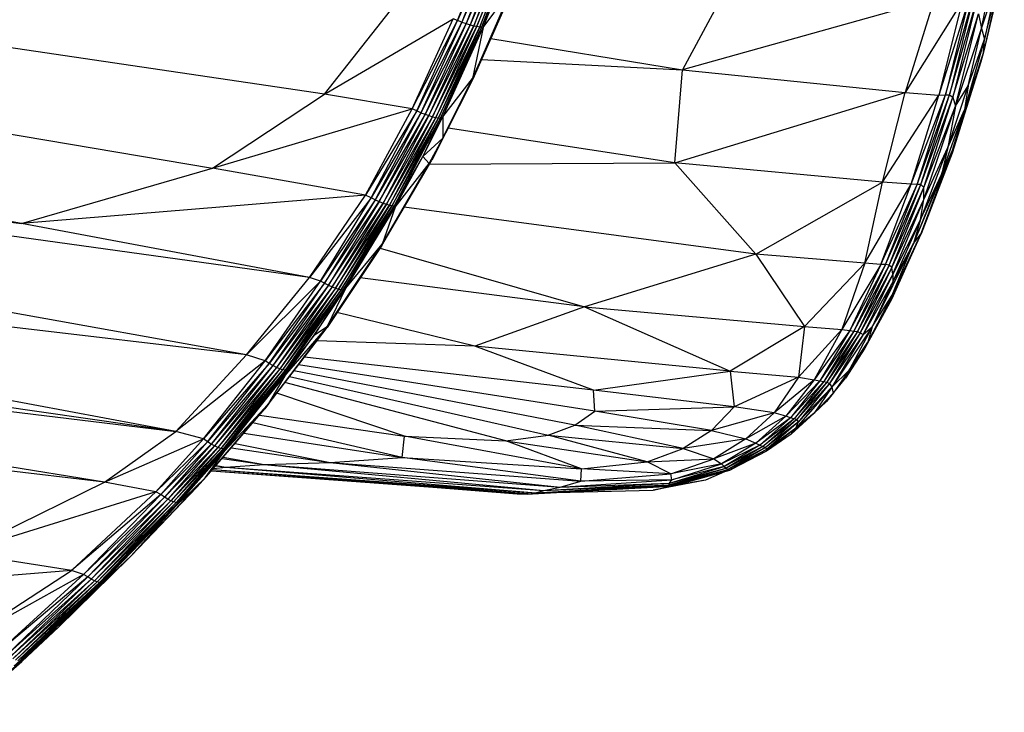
# Paper-space layout '_Dimétrica' of a CAD drawing. Header units: millimetres. Extents: x -96 to 658, y -63 to 1896.
# Tile 4 of 10: x 480 to 551, y -36 to 14. Entities that reach past the tile are written whole.
import ezdxf

# ---------------------------------------------------------------- set-up
doc = ezdxf.new("R2010")
doc.units = ezdxf.units.MM

psp = doc.layouts.new('_Dimétrica')

# ---------------------------------------------------------------- linework, layer by layer
at = {"color": 7, "linetype": 'Continuous', "lineweight": 25}
for p, q in [((501.699, 8.552), (184.937, 55.313)), ((184.937, 55.313), (493.628, 3.218)), ((479.873, -0.777), (184.937, 55.313)), ((511.28, 13.861), (513.836, 20.546)), ((514.147, 20.451), (511.28, 13.861)), ((514.147, 20.451), (511.586, 13.749)), ((514.452, 20.366), (511.586, 13.749)), ((514.452, 20.366), (511.887, 13.65)), ((514.74, 20.293), (511.887, 13.65)), ((514.74, 20.293), (512.172, 13.565)), ((515.007, 20.234), (512.172, 13.565)), ((515.007, 20.234), (512.435, 13.497)), ((512.435, 13.497), (515.244, 20.191)), ((515.244, 20.191), (512.669, 13.449)), ((512.669, 13.449), (515.445, 20.165)), ((515.445, 20.165), (512.867, 13.421)), ((512.867, 13.421), (515.603, 20.151)), ((513.019, 13.402), (515.603, 20.151)), ((513.019, 13.402), (514.964, 18.051)), ((513.121, 13.371), (514.964, 18.051)), ((549.015, 13.29), (550.067, 18.406)), ((550.66, 18.154), (549.149, 11.585)), ((549.233, 12.523), (550.66, 18.154)), ((496.065, -10.227), (343.159, 17.163)), ((500.611, -4.655), (343.159, 17.163)), ((343.159, 17.163), (479.873, -0.777)), ((550.632, 17.719), (549.149, 11.585)), ((531.067, 16.989), (527.483, 10.308)), ((549.015, 13.29), (550.115, 16.59)), ((550.115, 16.59), (549.233, 12.523)), ((512.345, 9.69), (515.285, 16.276)), ((515.183, 16.174), (512.345, 9.69)), ((515.285, 16.276), (512.377, 9.632)), ((513.121, 13.371), (515.183, 16.174)), ((545.596, 15.405), (527.483, 10.308)), ((545.596, 15.405), (543.508, 8.682)), ((547.632, 15.247), (543.508, 8.682)), ((548.09, 15.279), (545.945, 8.49)), ((547.632, 15.247), (545.945, 8.49)), ((546.429, 8.503), (548.38, 15.315)), ((548.09, 15.279), (546.429, 8.503)), ((548.38, 15.315), (546.714, 8.513)), ((546.714, 8.513), (548.624, 15.175)), ((548.624, 15.175), (546.943, 8.334)), ((501.699, 8.552), (506.445, 14.602)), ((546.943, 8.334), (548.792, 14.347)), ((547.15, 7.696), (548.792, 14.347)), ((548.792, 14.347), (549.015, 13.29)), ((501.699, 8.552), (510.959, 13.997)), ((507.996, 7.497), (510.959, 13.997)), ((507.996, 7.497), (511.28, 13.861)), ((508.339, 7.35), (511.28, 13.861)), ((511.586, 13.749), (508.339, 7.35)), ((511.586, 13.749), (508.64, 7.222)), ((511.887, 13.65), (508.64, 7.222)), ((511.887, 13.65), (508.934, 7.108)), ((512.172, 13.565), (508.934, 7.108)), ((512.172, 13.565), (509.215, 7.011)), ((509.215, 7.011), (512.435, 13.497)), ((512.435, 13.497), (509.473, 6.935)), ((511.28, 13.861), (510.959, 13.997)), ((511.586, 13.749), (511.28, 13.861)), ((511.586, 13.749), (511.887, 13.65)), ((511.887, 13.65), (512.172, 13.565)), ((512.172, 13.565), (512.435, 13.497)), ((512.435, 13.497), (512.669, 13.449)), ((509.473, 6.935), (512.669, 13.449)), ((512.669, 13.449), (509.703, 6.881)), ((509.703, 6.881), (512.867, 13.421)), ((512.867, 13.421), (509.898, 6.851)), ((509.898, 6.851), (513.019, 13.402)), ((510.042, 6.822), (513.019, 13.402)), ((510.042, 6.822), (513.121, 13.371)), ((510.212, 6.92), (513.121, 13.371)), ((513.121, 13.371), (512.345, 9.69)), ((512.669, 13.449), (512.867, 13.421)), ((512.867, 13.421), (513.019, 13.402)), ((513.019, 13.402), (513.121, 13.371)), ((547.15, 7.696), (549.015, 13.29)), ((548.059, 9.169), (549.015, 13.29)), ((549.015, 13.29), (549.233, 12.523)), ((513.66, 12.563), (527.483, 10.308)), ((549.233, 12.523), (547.799, 7.42)), ((548.059, 9.169), (549.233, 12.523)), ((549.149, 11.585), (549.233, 12.523)), ((549.149, 11.585), (546.912, 4.506)), ((549.149, 11.585), (547.799, 7.42)), ((549.149, 11.585), (548.978, 10.895)), ((513.005, 11.065), (527.483, 10.308)), ((548.978, 10.895), (546.904, 4.313)), ((548.978, 10.895), (546.912, 4.506)), ((526.92, 3.6), (527.483, 10.308)), ((527.483, 10.308), (543.508, 8.682)), ((512.377, 9.632), (509.411, 3.792)), ((510.209, 5.382), (512.345, 9.69)), ((512.377, 9.632), (510.209, 5.382)), ((510.212, 6.92), (512.345, 9.69)), ((512.377, 9.632), (512.345, 9.69)), ((493.628, 3.218), (501.699, 8.552)), ((507.996, 7.497), (501.699, 8.552)), ((526.92, 3.6), (543.508, 8.682)), ((541.882, 2.215), (543.508, 8.682)), ((543.508, 8.682), (545.945, 8.49)), ((544.382, 2.058), (546.714, 8.513)), ((544.656, 2.043), (546.714, 8.513)), ((546.429, 8.503), (546.714, 8.513)), ((546.584, 4.705), (548.059, 9.169)), ((546.714, 8.513), (546.943, 8.334)), ((547.15, 7.696), (548.059, 9.169)), ((548.059, 9.169), (547.799, 7.42)), ((541.882, 2.215), (545.945, 8.49)), ((543.948, 2.059), (546.429, 8.503)), ((543.948, 2.059), (545.945, 8.49)), ((544.382, 2.058), (546.429, 8.503)), ((544.656, 2.043), (546.943, 8.334)), ((544.859, 1.838), (546.943, 8.334)), ((545.945, 8.49), (546.429, 8.503)), ((546.943, 8.334), (547.15, 7.696)), ((493.628, 3.218), (507.996, 7.497)), ((504.651, 1.269), (507.996, 7.497)), ((508.339, 7.35), (504.651, 1.269)), ((505.047, 1.093), (508.339, 7.35)), ((508.64, 7.222), (505.047, 1.093)), ((508.64, 7.222), (505.341, 0.948)), ((508.934, 7.108), (505.341, 0.948)), ((508.934, 7.108), (505.629, 0.82)), ((508.339, 7.35), (507.996, 7.497)), ((508.64, 7.222), (508.339, 7.35)), ((508.64, 7.222), (508.934, 7.108)), ((508.934, 7.108), (509.215, 7.011)), ((544.857, 0.966), (547.15, 7.696)), ((544.859, 1.838), (547.15, 7.696)), ((546.146, 2.763), (547.799, 7.42)), ((547.15, 7.696), (546.584, 4.705)), ((546.584, 4.705), (547.799, 7.42)), ((547.799, 7.42), (546.912, 4.506)), ((505.629, 0.82), (509.215, 7.011)), ((509.215, 7.011), (505.904, 0.712)), ((505.904, 0.712), (509.473, 6.935)), ((509.473, 6.935), (506.157, 0.627)), ((506.157, 0.627), (509.703, 6.881)), ((509.703, 6.881), (506.382, 0.568)), ((506.382, 0.568), (509.898, 6.851)), ((509.898, 6.851), (506.573, 0.536)), ((506.573, 0.536), (510.042, 6.822)), ((506.703, 0.491), (510.042, 6.822)), ((508.764, 4.056), (510.212, 6.92)), ((510.042, 6.822), (508.764, 4.056)), ((509.215, 7.011), (509.473, 6.935)), ((509.473, 6.935), (509.703, 6.881)), ((509.703, 6.881), (509.898, 6.851)), ((509.898, 6.851), (510.042, 6.822)), ((510.042, 6.822), (510.212, 6.92)), ((510.212, 6.92), (510.209, 5.382)), ((526.92, 3.6), (510.586, 6.106)), ((508.764, 4.056), (510.209, 5.382)), ((509.23, 3.562), (510.209, 5.382)), ((510.209, 5.382), (509.411, 3.792)), ((546.912, 4.506), (544.128, -2.207)), ((546.912, 4.506), (544.616, -1.561)), ((546.904, 4.313), (544.616, -1.561)), ((546.584, 4.705), (544.619, -0.485)), ((546.904, 4.313), (544.672, -1.516)), ((544.857, 0.966), (546.584, 4.705)), ((546.584, 4.705), (546.146, 2.763)), ((546.912, 4.506), (546.146, 2.763)), ((546.912, 4.506), (546.904, 4.313)), ((505.821, -2.355), (509.411, 3.792)), ((505.834, -2.252), (509.411, 3.792)), ((505.834, -2.252), (509.23, 3.562)), ((506.703, 0.491), (508.764, 4.056)), ((506.779, 0.421), (508.764, 4.056)), ((506.779, 0.421), (509.23, 3.562)), ((508.764, 4.056), (509.23, 3.562)), ((509.23, 3.562), (509.411, 3.792)), ((509.254, 3.523), (526.92, 3.6)), ((541.882, 2.215), (526.92, 3.6)), ((532.762, -2.982), (526.92, 3.6)), ((479.873, -0.777), (493.628, 3.218)), ((504.651, 1.269), (493.628, 3.218)), ((532.762, -2.982), (541.882, 2.215)), ((540.62, -3.626), (541.882, 2.215)), ((543.948, 2.059), (541.882, 2.215)), ((546.146, 2.763), (544.128, -2.207)), ((544.619, -0.485), (546.146, 2.763)), ((540.62, -3.626), (543.948, 2.059)), ((541.763, -3.717), (543.948, 2.059)), ((541.763, -3.717), (544.382, 2.058)), ((542.113, -3.731), (544.382, 2.058)), ((542.113, -3.731), (544.656, 2.043)), ((542.373, -3.762), (544.656, 2.043)), ((542.373, -3.762), (544.859, 1.838)), ((542.555, -3.949), (544.859, 1.838)), ((544.382, 2.058), (543.948, 2.059)), ((544.656, 2.043), (544.382, 2.058)), ((544.859, 1.838), (544.656, 2.043)), ((544.857, 0.966), (544.859, 1.838)), ((496.065, -10.227), (401.776, 0.89)), ((490.981, -15.755), (401.776, 0.89)), ((504.651, 1.269), (479.873, -0.777)), ((500.611, -4.655), (504.651, 1.269)), ((505.047, 1.093), (500.611, -4.655)), ((501.407, -4.913), (505.047, 1.093)), ((505.341, 0.948), (501.407, -4.913)), ((505.341, 0.948), (501.695, -5.074)), ((501.695, -5.074), (505.629, 0.82)), ((505.629, 0.82), (501.975, -5.216)), ((501.975, -5.216), (505.904, 0.712)), ((505.904, 0.712), (502.242, -5.335)), ((505.047, 1.093), (504.651, 1.269)), ((505.341, 0.948), (505.047, 1.093)), ((505.341, 0.948), (505.629, 0.82)), ((505.629, 0.82), (505.904, 0.712)), ((505.904, 0.712), (506.157, 0.627)), ((542.555, -3.949), (544.857, 0.966)), ((542.628, -4.416), (544.857, 0.966)), ((544.619, -0.485), (544.857, 0.966)), ((502.242, -5.335), (506.157, 0.627)), ((506.157, 0.627), (502.489, -5.428)), ((502.489, -5.428), (506.382, 0.568)), ((506.382, 0.568), (502.709, -5.492)), ((502.709, -5.492), (506.573, 0.536)), ((506.573, 0.536), (502.895, -5.526)), ((502.895, -5.526), (506.703, 0.491)), ((503.008, -5.589), (506.703, 0.491)), ((503.008, -5.589), (506.779, 0.421)), ((503.234, -5.431), (506.779, 0.421)), ((506.779, 0.421), (505.834, -2.252)), ((506.157, 0.627), (506.382, 0.568)), ((506.382, 0.568), (506.573, 0.536)), ((506.573, 0.536), (506.703, 0.491)), ((506.703, 0.491), (506.779, 0.421)), ((532.762, -2.982), (507.436, 0.41)), ((544.619, -0.485), (542.628, -4.416)), ((544.619, -0.485), (542.631, -4.973)), ((544.619, -0.485), (544.128, -2.207)), ((500.611, -4.655), (479.873, -0.777)), ((485.852, -19.412), (333.696, -1.69)), ((542.554, -6.192), (544.672, -1.516)), ((544.616, -1.561), (542.554, -6.192)), ((544.616, -1.561), (542.579, -5.932)), ((544.128, -2.207), (544.616, -1.561)), ((544.616, -1.561), (544.672, -1.516)), ((379.236, -2.216), (490.981, -15.755)), ((485.852, -19.412), (379.236, -2.216)), ((505.821, -2.355), (501.875, -8.257)), ((501.893, -8.161), (505.834, -2.252)), ((501.893, -8.161), (505.821, -2.355)), ((503.234, -5.431), (505.834, -2.252)), ((505.695, -2.544), (520.41, -6.779)), ((505.834, -2.252), (505.821, -2.355)), ((544.128, -2.207), (541.138, -8.207)), ((542.579, -5.932), (544.128, -2.207)), ((542.631, -4.973), (544.128, -2.207)), ((532.762, -2.982), (520.41, -6.779)), ((540.62, -3.626), (532.762, -2.982)), ((532.762, -2.982), (536.277, -8.185)), ((540.62, -3.626), (536.277, -8.185)), ((540.62, -3.626), (538.966, -8.416)), ((541.763, -3.717), (538.966, -8.416)), ((541.763, -3.717), (539.529, -8.487)), ((542.113, -3.731), (539.529, -8.487)), ((542.113, -3.731), (539.83, -8.517)), ((542.373, -3.762), (539.83, -8.517)), ((542.373, -3.762), (540.08, -8.549)), ((542.555, -3.949), (540.08, -8.549)), ((542.555, -3.949), (540.28, -8.644)), ((541.763, -3.717), (540.62, -3.626)), ((542.113, -3.731), (541.763, -3.717)), ((542.373, -3.762), (542.113, -3.731)), ((542.555, -3.949), (542.373, -3.762)), ((542.628, -4.416), (542.555, -3.949)), ((496.065, -10.227), (500.611, -4.655)), ((501.407, -4.913), (496.065, -10.227)), ((497.408, -10.678), (501.407, -4.913)), ((501.407, -4.913), (500.611, -4.655)), ((501.695, -5.074), (501.407, -4.913)), ((520.41, -6.779), (504.257, -4.694)), ((542.628, -4.416), (540.28, -8.644)), ((542.628, -4.416), (540.483, -8.773)), ((542.628, -4.416), (542.631, -4.973)), ((501.695, -5.074), (497.408, -10.678)), ((497.691, -10.857), (501.695, -5.074)), ((501.975, -5.216), (497.691, -10.857)), ((501.975, -5.216), (497.962, -11.012)), ((502.242, -5.335), (497.962, -11.012)), ((502.242, -5.335), (498.22, -11.142)), ((502.489, -5.428), (498.22, -11.142)), ((502.489, -5.428), (498.46, -11.242)), ((502.709, -5.492), (498.46, -11.242)), ((502.709, -5.492), (498.674, -11.311)), ((502.895, -5.526), (498.674, -11.311)), ((502.895, -5.526), (498.855, -11.348)), ((503.008, -5.589), (498.855, -11.348)), ((498.935, -11.446), (503.008, -5.589)), ((500.939, -8.819), (503.234, -5.431)), ((503.008, -5.589), (500.939, -8.819)), ((501.695, -5.074), (501.975, -5.216)), ((501.893, -8.161), (503.234, -5.431)), ((501.975, -5.216), (502.242, -5.335)), ((502.242, -5.335), (502.489, -5.428)), ((502.489, -5.428), (502.709, -5.492)), ((502.709, -5.492), (502.895, -5.526)), ((502.895, -5.526), (503.008, -5.589)), ((503.008, -5.589), (503.234, -5.431)), ((542.631, -4.973), (540.483, -8.773)), ((542.631, -4.973), (541.138, -8.207)), ((490.981, -15.755), (421.903, -5.86)), ((542.554, -6.192), (540.612, -9.752)), ((542.579, -5.932), (540.833, -9.311)), ((542.554, -6.192), (540.833, -9.311)), ((541.138, -8.207), (542.579, -5.932)), ((542.554, -6.192), (542.579, -5.932)), ((520.41, -6.779), (512.519, -9.601)), ((520.41, -6.779), (536.277, -8.185)), ((520.41, -6.779), (530.917, -11.419)), ((512.519, -9.601), (502.587, -7.192)), ((497.388, -14.133), (501.875, -8.257)), ((497.67, -13.749), (501.893, -8.161)), ((497.67, -13.749), (501.875, -8.257)), ((501.893, -8.161), (498.948, -11.578)), ((500.939, -8.819), (501.893, -8.161)), ((501.893, -8.161), (501.875, -8.257)), ((536.277, -8.185), (530.917, -11.419)), ((536.277, -8.185), (535.835, -11.854)), ((538.966, -8.416), (535.835, -11.854)), ((536.277, -8.185), (538.966, -8.416)), ((538.966, -8.416), (536.97, -12.025)), ((539.529, -8.487), (536.97, -12.025)), ((539.529, -8.487), (537.369, -12.115)), ((541.138, -8.207), (538.226, -12.57)), ((538.966, -8.416), (539.529, -8.487)), ((541.138, -8.207), (539.477, -11.328)), ((539.529, -8.487), (539.83, -8.517)), ((540.483, -8.773), (541.138, -8.207)), ((541.138, -8.207), (540.833, -9.311)), ((500.939, -8.819), (498.935, -11.446)), ((498.948, -11.578), (500.939, -8.819)), ((539.83, -8.517), (537.369, -12.115)), ((539.83, -8.517), (537.647, -12.162)), ((540.08, -8.549), (537.647, -12.162)), ((540.08, -8.549), (537.885, -12.2)), ((540.28, -8.644), (537.885, -12.2)), ((540.28, -8.644), (538.074, -12.289)), ((540.483, -8.773), (538.074, -12.289)), ((540.483, -8.773), (538.226, -12.57)), ((539.83, -8.517), (540.08, -8.549)), ((540.08, -8.549), (540.28, -8.644)), ((540.28, -8.644), (540.483, -8.773)), ((512.519, -9.601), (501.134, -9.228)), ((530.917, -11.419), (512.519, -9.601)), ((521.058, -12.776), (512.519, -9.601)), ((540.833, -9.311), (539.215, -11.909)), ((540.612, -9.752), (539.215, -11.909)), ((539.477, -11.328), (540.833, -9.311)), ((540.833, -9.311), (540.612, -9.752)), ((490.981, -15.755), (496.065, -10.227)), ((497.408, -10.678), (496.065, -10.227)), ((521.058, -12.776), (500.242, -10.395)), ((497.408, -10.678), (490.981, -15.755)), ((492.964, -16.3), (497.408, -10.678)), ((497.691, -10.857), (492.964, -16.3)), ((493.255, -16.495), (497.691, -10.857)), ((497.962, -11.012), (493.255, -16.495)), ((497.962, -11.012), (493.516, -16.662)), ((498.22, -11.142), (493.516, -16.662)), ((498.22, -11.142), (493.767, -16.8)), ((498.46, -11.242), (493.767, -16.8)), ((498.46, -11.242), (494.001, -16.906)), ((498.674, -11.311), (494.001, -16.906)), ((498.674, -11.311), (494.211, -16.977)), ((498.855, -11.348), (494.211, -16.977)), ((498.855, -11.348), (494.391, -17.012)), ((497.691, -10.857), (497.408, -10.678)), ((497.962, -11.012), (497.691, -10.857)), ((498.22, -11.142), (497.962, -11.012)), ((498.46, -11.242), (498.22, -11.142)), ((498.674, -11.311), (498.46, -11.242)), ((498.855, -11.348), (498.674, -11.311)), ((498.935, -11.446), (498.855, -11.348)), ((521.168, -14.305), (499.816, -10.953)), ((538.226, -12.57), (539.477, -11.328)), ((539.477, -11.328), (538.32, -13.001)), ((539.477, -11.328), (539.215, -11.909)), ((498.935, -11.446), (494.391, -17.012)), ((494.511, -17.163), (498.948, -11.578)), ((494.532, -17.015), (498.935, -11.446)), ((498.948, -11.578), (494.532, -17.015)), ((497.67, -13.749), (498.948, -11.578)), ((498.948, -11.578), (498.935, -11.446)), ((499.17, -11.799), (517.812, -16.025)), ((519.73, -15.307), (499.475, -11.399)), ((521.058, -12.776), (530.917, -11.419)), ((530.917, -11.419), (535.835, -11.854)), ((530.917, -11.419), (531.189, -13.973)), ((535.835, -11.854), (531.189, -13.973)), ((535.835, -11.854), (534.091, -14.424)), ((536.97, -12.025), (534.091, -14.424)), ((536.97, -12.025), (534.91, -14.647)), ((535.835, -11.854), (536.97, -12.025)), ((536.97, -12.025), (537.369, -12.115)), ((537.845, -13.61), (539.215, -11.909)), ((538.32, -13.001), (539.215, -11.909)), ((514.743, -16.431), (498.843, -12.227)), ((537.369, -12.115), (534.91, -14.647)), ((537.369, -12.115), (535.259, -14.769)), ((537.647, -12.162), (535.259, -14.769)), ((537.647, -12.162), (535.515, -14.837)), ((537.885, -12.2), (535.515, -14.837)), ((538.226, -12.57), (535.635, -15.51)), ((537.885, -12.2), (535.723, -14.901)), ((538.074, -12.289), (535.723, -14.901)), ((538.074, -12.289), (535.833, -15.053)), ((538.226, -12.57), (535.833, -15.053)), ((538.226, -12.57), (536.953, -14.443)), ((537.369, -12.115), (537.647, -12.162)), ((537.647, -12.162), (537.885, -12.2)), ((537.885, -12.2), (538.074, -12.289)), ((538.074, -12.289), (538.226, -12.57)), ((538.226, -12.57), (538.32, -13.001)), ((507.442, -16.086), (498.259, -12.992)), ((531.189, -13.973), (521.058, -12.776)), ((521.168, -14.305), (521.058, -12.776)), ((536.953, -14.443), (538.32, -13.001)), ((538.32, -13.001), (537.845, -13.61)), ((493.097, -19.096), (497.67, -13.749)), ((493.097, -19.096), (497.388, -14.133)), ((493.187, -19.013), (497.388, -14.133)), ((497.67, -13.749), (494.511, -17.163)), ((497.67, -13.749), (497.388, -14.133)), ((521.168, -14.305), (531.189, -13.973)), ((531.189, -13.973), (529.562, -15.698)), ((534.091, -14.424), (531.189, -13.973)), ((536.953, -14.443), (537.845, -13.61)), ((497.004, -14.578), (507.442, -16.086)), ((519.73, -15.307), (521.168, -14.305)), ((529.562, -15.698), (521.168, -14.305)), ((534.091, -14.424), (529.562, -15.698)), ((534.091, -14.424), (532.048, -16.297)), ((534.91, -14.647), (532.048, -16.297)), ((534.91, -14.647), (532.754, -16.594)), ((535.259, -14.769), (532.754, -16.594)), ((535.259, -14.769), (533.051, -16.751)), ((535.515, -14.837), (533.051, -16.751)), ((535.515, -14.837), (533.273, -16.843)), ((534.91, -14.647), (534.091, -14.424)), ((535.259, -14.769), (534.91, -14.647)), ((535.515, -14.837), (535.259, -14.769)), ((536.953, -14.443), (535.302, -15.952)), ((535.723, -14.901), (535.515, -14.837)), ((536.953, -14.443), (535.635, -15.51)), ((507.28, -17.629), (496.532, -15.127)), ((517.812, -16.025), (519.73, -15.307)), ((519.73, -15.307), (529.562, -15.698)), ((527.518, -16.98), (519.73, -15.307)), ((535.723, -14.901), (533.273, -16.843)), ((535.723, -14.901), (533.446, -16.926)), ((535.833, -15.053), (533.446, -16.926)), ((535.833, -15.053), (533.521, -17.059)), ((535.635, -15.51), (533.521, -17.059)), ((535.635, -15.51), (533.532, -17.182)), ((535.302, -15.952), (535.635, -15.51)), ((535.635, -15.51), (535.833, -15.053)), ((535.833, -15.053), (535.723, -14.901)), ((485.852, -19.412), (490.981, -15.755)), ((485.852, -19.412), (492.964, -16.3)), ((489.535, -20.099), (492.964, -16.3)), ((492.964, -16.3), (490.981, -15.755)), ((493.255, -16.495), (492.964, -16.3)), ((495.878, -15.887), (507.28, -17.629)), ((507.28, -17.629), (507.442, -16.086)), ((507.442, -16.086), (514.743, -16.431)), ((520.199, -18.449), (507.442, -16.086)), ((514.743, -16.431), (517.812, -16.025)), ((517.812, -16.025), (527.518, -16.98)), ((524.937, -17.937), (517.812, -16.025)), ((529.562, -15.698), (527.518, -16.98)), ((532.048, -16.297), (527.518, -16.98)), ((529.562, -15.698), (532.048, -16.297)), ((532.048, -16.297), (529.746, -17.732)), ((532.048, -16.297), (532.754, -16.594)), ((535.302, -15.952), (533.532, -17.182)), ((489.535, -20.099), (493.255, -16.495)), ((493.255, -16.495), (489.9, -20.312)), ((493.516, -16.662), (489.9, -20.312)), ((493.516, -16.662), (490.158, -20.49)), ((493.767, -16.8), (490.158, -20.49)), ((493.767, -16.8), (490.399, -20.639)), ((494.001, -16.906), (490.399, -20.639)), ((494.001, -16.906), (490.623, -20.755)), ((494.211, -16.977), (490.623, -20.755)), ((494.211, -16.977), (490.823, -20.835)), ((494.391, -17.012), (490.823, -20.835)), ((494.391, -17.012), (490.993, -20.878)), ((494.532, -17.015), (490.993, -20.878)), ((491.12, -20.892), (494.532, -17.015)), ((493.516, -16.662), (493.255, -16.495)), ((493.767, -16.8), (493.516, -16.662)), ((494.001, -16.906), (493.767, -16.8)), ((494.211, -16.977), (494.001, -16.906)), ((494.391, -17.012), (494.211, -16.977)), ((494.532, -17.015), (494.391, -17.012)), ((494.511, -17.163), (494.532, -17.015)), ((494.978, -16.932), (502.103, -17.991)), ((495.25, -16.617), (502.103, -17.991)), ((514.743, -16.431), (524.937, -17.937)), ((520.199, -18.449), (514.743, -16.431)), ((524.937, -17.937), (527.518, -16.98)), ((527.518, -16.98), (529.746, -17.732)), ((532.754, -16.594), (529.746, -17.732)), ((532.754, -16.594), (530.288, -18.102)), ((533.051, -16.751), (530.288, -18.102)), ((533.051, -16.751), (530.474, -18.295)), ((533.273, -16.843), (530.474, -18.295)), ((533.273, -16.843), (530.626, -18.409)), ((533.446, -16.926), (530.626, -18.409)), ((533.446, -16.926), (530.768, -18.489)), ((532.754, -16.594), (533.051, -16.751)), ((533.051, -16.751), (533.273, -16.843)), ((533.273, -16.843), (533.446, -16.926)), ((533.446, -16.926), (533.521, -17.059)), ((490.948, -21.176), (494.511, -17.163)), ((494.511, -17.163), (491.12, -20.892)), ((493.097, -19.096), (494.511, -17.163)), ((494.31, -17.708), (497.353, -18.135)), ((494.393, -17.611), (497.353, -18.135)), ((502.103, -17.991), (507.28, -17.629)), ((507.28, -17.629), (520.199, -18.449)), ((520.158, -19.337), (507.28, -17.629)), ((524.937, -17.937), (529.746, -17.732)), ((526.638, -18.812), (529.746, -17.732)), ((529.746, -17.732), (530.288, -18.102)), ((533.521, -17.059), (530.768, -18.489)), ((533.521, -17.059), (530.881, -18.537)), ((533.532, -17.182), (530.881, -18.537)), ((533.532, -17.182), (531.041, -18.485)), ((533.521, -17.059), (533.532, -17.182)), ((493.7, -18.417), (494.585, -18.324)), ((493.864, -18.226), (494.585, -18.324)), ((493.877, -18.212), (494.585, -18.324)), ((494.585, -18.324), (497.353, -18.135)), ((494.585, -18.324), (517.484, -20.022)), ((494.585, -18.324), (516.919, -20.185)), ((497.353, -18.135), (502.103, -17.991)), ((497.353, -18.135), (518.668, -19.767)), ((497.353, -18.135), (517.484, -20.022)), ((502.103, -17.991), (520.158, -19.337)), ((502.103, -17.991), (518.668, -19.767)), ((520.199, -18.449), (524.937, -17.937)), ((526.638, -18.812), (524.937, -17.937)), ((526.518, -19.612), (530.626, -18.409)), ((526.552, -19.476), (530.474, -18.295)), ((526.552, -19.476), (530.626, -18.409)), ((530.288, -18.102), (526.638, -18.812)), ((526.709, -19.244), (530.288, -18.102)), ((530.474, -18.295), (526.709, -19.244)), ((530.288, -18.102), (530.474, -18.295)), ((530.474, -18.295), (530.626, -18.409)), ((530.626, -18.409), (530.768, -18.489)), ((487.763, -24.731), (493.097, -19.096)), ((493.097, -19.096), (490.948, -21.176)), ((492.503, -19.778), (493.187, -19.013)), ((493.097, -19.096), (492.503, -19.778)), ((493.548, -18.594), (516.326, -20.267)), ((493.549, -18.592), (516.662, -20.266)), ((493.623, -18.506), (516.662, -20.266)), ((493.625, -18.505), (516.919, -20.185)), ((520.158, -19.337), (520.199, -18.449)), ((520.158, -19.337), (526.638, -18.812)), ((526.638, -18.812), (520.199, -18.449)), ((526.518, -19.612), (530.768, -18.489)), ((526.581, -19.687), (530.768, -18.489)), ((526.581, -19.687), (530.881, -18.537)), ((526.709, -19.244), (526.638, -18.812)), ((526.659, -19.7), (530.881, -18.537)), ((526.895, -19.655), (529.837, -18.825)), ((530.72, -18.582), (529.134, -19.271)), ((530.768, -18.489), (530.881, -18.537)), ((530.881, -18.537), (531.041, -18.485)), ((475.451, -24.513), (485.852, -19.412)), ((489.535, -20.099), (485.852, -19.412)), ((492.503, -19.778), (487.763, -24.731)), ((506.781, -19.566), (515.557, -20.243)), ((516.662, -20.266), (526.581, -19.687)), ((516.662, -20.266), (526.659, -19.7)), ((516.919, -20.185), (526.518, -19.612)), ((516.919, -20.185), (526.581, -19.687)), ((517.484, -20.022), (526.552, -19.476)), ((517.484, -20.022), (526.518, -19.612)), ((517.484, -20.022), (518.668, -19.767)), ((518.668, -19.767), (526.709, -19.244)), ((518.668, -19.767), (520.158, -19.337)), ((518.668, -19.767), (526.552, -19.476)), ((526.709, -19.244), (520.158, -19.337)), ((529.134, -19.271), (525.362, -19.983)), ((525.362, -19.983), (526.895, -19.655)), ((526.518, -19.612), (526.552, -19.476)), ((526.581, -19.687), (526.518, -19.612)), ((526.552, -19.476), (526.709, -19.244)), ((526.659, -19.7), (526.581, -19.687)), ((526.895, -19.655), (526.659, -19.7)), ((529.134, -19.271), (526.895, -19.655)), ((489.535, -20.099), (475.451, -24.513)), ((483.464, -25.776), (489.535, -20.099)), ((489.9, -20.312), (483.464, -25.776)), ((489.9, -20.312), (484.339, -26.061)), ((490.158, -20.49), (484.339, -26.061)), ((490.158, -20.49), (484.648, -26.25)), ((489.9, -20.312), (489.535, -20.099)), ((490.158, -20.49), (489.9, -20.312)), ((490.399, -20.639), (490.158, -20.49)), ((515.557, -20.243), (516.326, -20.267)), ((516.326, -20.267), (516.662, -20.266)), ((516.662, -20.266), (516.919, -20.185)), ((516.919, -20.185), (517.484, -20.022)), ((518.388, -20.168), (525.362, -19.983)), ((490.399, -20.639), (484.648, -26.25)), ((490.399, -20.639), (484.889, -26.402)), ((490.623, -20.755), (484.889, -26.402)), ((490.623, -20.755), (485.11, -26.518)), ((490.823, -20.835), (485.11, -26.518)), ((485.275, -27.069), (490.948, -21.176)), ((490.823, -20.835), (485.309, -26.597)), ((490.993, -20.878), (485.309, -26.597)), ((490.993, -20.878), (485.479, -26.636)), ((491.12, -20.892), (485.479, -26.636)), ((485.585, -26.666), (491.12, -20.892)), ((490.948, -21.176), (485.585, -26.666)), ((487.763, -24.731), (490.948, -21.176)), ((490.623, -20.755), (490.399, -20.639)), ((490.823, -20.835), (490.623, -20.755)), ((490.993, -20.878), (490.823, -20.835)), ((490.948, -21.176), (491.12, -20.892)), ((491.12, -20.892), (490.993, -20.878)), ((483.464, -25.776), (475.451, -24.513)), ((482.553, -29.85), (487.763, -24.731)), ((485.275, -27.069), (487.763, -24.731)), ((487.616, -24.877), (487.763, -24.731)), ((487.616, -24.877), (482.553, -29.85)), ((483.464, -25.776), (454.545, -28.088)), ((475.312, -31.1), (483.464, -25.776)), ((484.339, -26.061), (475.312, -31.1)), ((484.339, -26.061), (478.203, -31.649)), ((484.339, -26.061), (483.464, -25.776)), ((484.648, -26.25), (484.339, -26.061)), ((484.648, -26.25), (478.203, -31.649)), ((484.648, -26.25), (478.771, -31.877)), ((484.889, -26.402), (478.771, -31.877)), ((484.889, -26.402), (479.032, -32.036)), ((485.11, -26.518), (479.032, -32.036)), ((485.11, -26.518), (479.248, -32.156)), ((485.309, -26.597), (479.248, -32.156)), ((479.329, -32.667), (485.585, -26.666)), ((485.309, -26.597), (479.441, -32.236)), ((485.479, -26.636), (479.441, -32.236)), ((485.479, -26.636), (479.59, -32.292)), ((485.585, -26.666), (479.59, -32.292)), ((484.889, -26.402), (484.648, -26.25)), ((485.11, -26.518), (484.889, -26.402)), ((485.309, -26.597), (485.11, -26.518)), ((485.275, -27.069), (485.585, -26.666)), ((485.479, -26.636), (485.309, -26.597)), ((485.585, -26.666), (485.479, -26.636)), ((479.329, -32.667), (485.275, -27.069)), ((480.538, -31.679), (485.275, -27.069)), ((482.553, -29.85), (485.275, -27.069)), ((479.877, -32.342), (482.553, -29.85)), ((482.553, -29.85), (480.538, -31.679)), ((478.667, -33.377), (480.538, -31.679)), ((480.538, -31.679), (479.329, -32.667)), ((479.877, -32.342), (480.538, -31.679)), ((475.674, -36.006), (479.877, -32.342)), ((479.877, -32.342), (478.667, -33.377))]:
    psp.add_line(p, q, dxfattribs=at)

doc.saveas('drawing.dxf')
